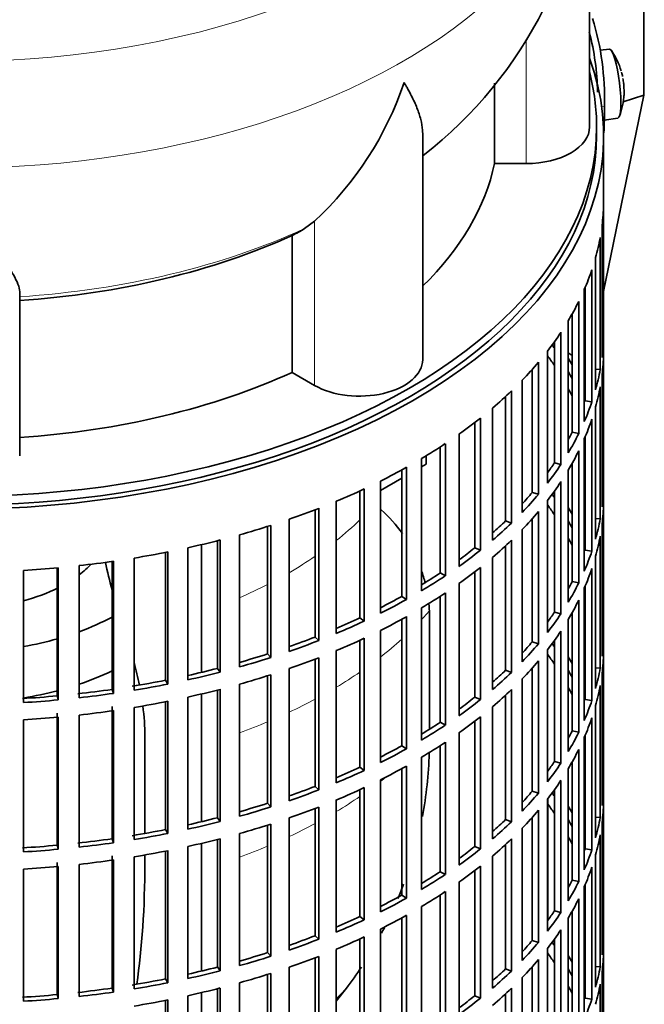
# Model space of a CAD drawing. Header units: millimetres. Extents: x 166 to 762, y -1995 to 1707.
# Tile 4 of 20: x 673 to 762, y -1885 to -1745. Entities that reach past the tile are written whole.
import ezdxf

# ---------------------------------------------------------------- set-up
doc = ezdxf.new("R2010")
doc.units = ezdxf.units.MM
for name, color, linetype in [('M5X8_UNI7687', 7, 'Continuous'), ('VSI134_DIFFUSORE', 7, 'Continuous'), ('VSI134_FILTRO_A', 7, 'Continuous'), ('VSI134_GIUNTO_8×', 7, 'Continuous'), ('VSI134_SUPPORTO_', 7, 'Continuous'), ('VSI134_TERMINALE', 7, 'Continuous')]:
    doc.layers.add(name, color=color, linetype=linetype)

# ---------------------------------------------------------------- blocks, each defined once
blk = doc.blocks.new('SE4')
at = {"layer": 'M5X8_UNI7687', "color": 7, "linetype": 'Continuous', "lineweight": 35}
for p, q in [((757.15, -1748.86), (755.85, -1748.98)), ((756.42, -1758.94), (758.35, -1758.65))]:
    blk.add_line(p, q, dxfattribs=at)
for centre, radius, start, end in [((749.24, -1754.8), 10, 16.6957, 35.0127), ((749.24, -1754.8), 10, 11.8797, 13.5278), ((1125.34, -1698.24), 370.34, 188.5064, 188.6141), ((749.24, -1754.8), 10, 338.98, 357.2751)]:
    blk.add_arc(centre, radius, start, end, dxfattribs=at)
for centre, major_axis, ratio, start_param, end_param in [((757.75, -1753.76), (0.6, -4.89), 0.169759, 0.004788, 3.136805), ((749.22, -1754.71), (-9.78, -2.08), 0.810411, 3.163117, 3.206609), ((749.25, -1754.92), (-9.94, -1.06), 0.589949, 3.053564, 3.168123), ((750.76, -1752.8), (7.36, -5.62), 0.747167, 0.443437, 0.593129)]:
    blk.add_ellipse(centre, major_axis=major_axis, ratio=ratio, start_param=start_param, end_param=end_param, dxfattribs=at)
at = {"layer": 'VSI134_DIFFUSORE', "color": 7, "linetype": 'Continuous', "lineweight": 35}
for p, q in [((754.33, -1759.91), (754.33, -1716.86)), ((740.8, -1753.69), (740.8, -1765.11)), ((730.61, -1792.98), (730.61, -1760.84)), ((740.8, -1765.11), (745.33, -1765.11)), ((715.24, -1773.31), (713.82, -1774.36)), ((712.04, -1775.33), (712.04, -1794.81)), ((673.33, -1806.68), (673.33, -1783.33)), ((712.04, -1794.81), (715.24, -1796.65))]:
    blk.add_line(p, q, dxfattribs=at)
at = {"layer": 'VSI134_DIFFUSORE', "color": 4, "linetype": 'Continuous', "lineweight": 9}
for p, q in [((745.33, -1765.11), (745.33, -1747.43)), ((715.24, -1796.65), (715.24, -1773.31))]:
    blk.add_line(p, q, dxfattribs=at)
at = {"layer": 'VSI134_DIFFUSORE', "color": 7, "linetype": 'Continuous', "lineweight": 35}
for centre, radius, start, end in [((693.06, -1715.58), 61.29, 307.8797, 358.8057), ((682.74, -1738.35), 47.73, 312.9143, 341.3628), ((705.91, -1761.97), 14.7, 294.6434, 302.5491)]:
    blk.add_arc(centre, radius, start, end, dxfattribs=at)
at = {"layer": 'VSI134_DIFFUSORE', "color": 4, "linetype": 'Continuous', "lineweight": 9}
for centre, major_axis, start_param, end_param in [((664.33, -1701.14), (85.67, 0), 2.814529, 6.283185), ((664.33, -1713.89), (-89.83, 0), 0, 3.208879), ((664.33, -1738.44), (79.5, 0), 4.82584, 5.384336)]:
    blk.add_ellipse(centre, major_axis=major_axis, ratio=0.57735, start_param=start_param, end_param=end_param, dxfattribs=at)
at = {"layer": 'VSI134_DIFFUSORE', "color": 7, "linetype": 'Continuous', "lineweight": 35}
for centre, major_axis, start_param, end_param in [((745.33, -1759.91), (-9, 0), 1.570796, 3.141593), ((664.33, -1759.91), (77, 0), 5.749077, 6.166034), ((664.33, -1740.44), (77, 0), 4.82954, 5.380636), ((721.61, -1792.98), (-9, 0), 0.785398, 3.141593), ((664.33, -1759.91), (77, 0), 4.82954, 5.380636)]:
    blk.add_ellipse(centre, major_axis=major_axis, ratio=0.57735, start_param=start_param, end_param=end_param, dxfattribs=at)
for points, knots in [([(730.61, -1760.85), (730.61, -1760.7), (730.6, -1760.54), (730.56, -1759.88), (730.47, -1759.37), (730.2, -1758.31), (730.02, -1757.76), (729.57, -1756.63), (729.3, -1756.05), (728.84, -1755.15), (728.68, -1754.85), (728.43, -1754.39), (728.34, -1754.23), (728.16, -1753.92), (728.07, -1753.76), (727.97, -1753.6)], [0.4604904, 0.4604904, 0.4604904, 0.4604904, 0.5, 0.5, 0.625, 0.625, 0.75, 0.75, 0.875, 0.875, 0.9375, 0.9375, 0.96875, 0.96875, 1, 1, 1, 1]), ([(673.33, -1783.33), (673.33, -1783.01), (673.24, -1782.65), (672.93, -1781.85), (672.71, -1781.41), (672.3, -1780.69), (672.15, -1780.44), (671.82, -1779.93), (671.65, -1779.66), (671.11, -1778.84), (670.72, -1778.26), (669.87, -1777.04), (669.42, -1776.4), (668.47, -1775.05), (667.98, -1774.34), (666.96, -1772.86), (666.45, -1772.09), (665.66, -1770.9), (665.4, -1770.49), (665, -1769.88), (664.86, -1769.67), (664.6, -1769.25), (664.46, -1769.04), (664.33, -1768.82)], [0, 0, 0, 0, 0.125, 0.125, 0.25, 0.25, 0.3125, 0.3125, 0.375, 0.375, 0.5, 0.5, 0.625, 0.625, 0.75, 0.75, 0.875, 0.875, 0.9375, 0.9375, 0.96875, 0.96875, 1, 1, 1, 1])]:
    blk.add_open_spline(points, degree=3, knots=knots, dxfattribs=at)
at = {"layer": 'VSI134_FILTRO_A', "color": 7, "linetype": 'Continuous', "lineweight": 35}
for p, q in [((756.33, -1925.25), (756.33, -1761.14)), ((756.32, -1770.99), (756.32, -1789.77)), ((756.1, -1773.88), (756.1, -1792.66)), ((755.84, -1775.62), (755.84, -1794.4)), ((755.19, -1778.48), (755.19, -1797.26)), ((754.66, -1780.2), (754.66, -1798.98)), ((753.58, -1783.02), (753.58, -1801.8)), ((753.68, -1782.77), (753.68, -1798.86)), ((752.79, -1784.71), (752.79, -1803.49)), ((751.84, -1786.51), (751.84, -1803.31)), ((751.29, -1787.46), (751.29, -1806.24)), ((750.25, -1789.1), (750.25, -1807.88)), ((756.1, -1789.77), (756.32, -1789.77)), ((749.33, -1790.44), (749.33, -1807.66)), ((748.34, -1791.77), (748.34, -1810.55)), ((756.32, -1792.22), (756.32, -1811)), ((747.06, -1793.36), (747.06, -1812.13)), ((746.17, -1794.38), (746.17, -1811.87)), ((755.19, -1794.35), (755.84, -1794.4)), ((756.1, -1795.11), (756.1, -1813.88)), ((744.75, -1795.92), (744.75, -1814.7)), ((755.84, -1796.85), (755.84, -1815.63)), ((742.4, -1798.23), (742.4, -1815.9)), ((743.24, -1797.43), (743.24, -1816.21)), ((740.55, -1799.86), (740.55, -1818.64)), ((753.68, -1798.86), (754.66, -1798.98)), ((755.19, -1799.71), (755.19, -1818.49)), ((738.82, -1801.3), (738.82, -1820.08)), ((738.02, -1801.92), (738.02, -1819.72)), ((754.66, -1801.43), (754.66, -1820.21)), ((735.77, -1803.59), (735.77, -1822.37)), ((751.84, -1803.31), (752.79, -1803.49)), ((753.68, -1804), (753.68, -1820.08)), ((733.09, -1805.41), (733.09, -1823.31)), ((733.83, -1804.93), (733.83, -1823.7)), ((753.58, -1804.25), (753.58, -1823.03)), ((752.79, -1805.94), (752.79, -1824.72)), ((728.31, -1808.29), (728.31, -1827.07)), ((730.45, -1807.05), (730.45, -1825.83)), ((749.33, -1807.66), (750.25, -1807.88)), ((751.84, -1807.74), (751.84, -1824.54)), ((727.63, -1808.66), (727.63, -1826.64)), ((751.29, -1808.69), (751.29, -1827.47)), ((724.62, -1810.24), (724.62, -1829.02)), ((750.25, -1810.33), (750.25, -1829.11)), ((756.1, -1811), (756.32, -1811)), ((721.69, -1811.65), (721.69, -1829.69)), ((722.3, -1811.36), (722.3, -1830.14)), ((746.17, -1811.87), (747.06, -1812.13)), ((749.33, -1811.67), (749.33, -1828.89)), ((718.33, -1813.12), (718.33, -1831.9)), ((748.34, -1813), (748.34, -1831.78)), ((756.32, -1813.45), (756.32, -1832.23)), ((715.32, -1814.33), (715.32, -1832.42)), ((715.85, -1814.12), (715.85, -1832.9)), ((747.06, -1814.58), (747.06, -1833.36)), ((708.55, -1816.7), (708.55, -1834.82)), ((709.01, -1816.55), (709.01, -1835.33)), ((711.64, -1815.67), (711.64, -1834.45)), ((742.4, -1815.9), (743.24, -1816.21)), ((746.17, -1815.61), (746.17, -1833.1)), ((755.19, -1815.58), (755.84, -1815.63)), ((756.1, -1816.33), (756.1, -1835.11)), ((704.58, -1817.88), (704.58, -1836.66)), ((744.75, -1817.14), (744.75, -1835.92)), ((755.84, -1818.08), (755.84, -1836.85)), ((701.45, -1818.72), (701.45, -1836.87)), ((701.84, -1818.62), (701.84, -1837.4)), ((742.4, -1819.46), (742.4, -1837.13)), ((743.24, -1818.66), (743.24, -1837.44)), ((694.07, -1820.38), (694.07, -1838.55)), ((694.37, -1820.32), (694.37, -1839.1)), ((697.22, -1819.73), (697.22, -1838.5)), ((738.02, -1819.72), (738.82, -1820.08)), ((753.68, -1820.08), (754.66, -1820.21)), ((681.8, -1822.27), (681.8, -1841.05)), ((686.46, -1821.67), (686.46, -1839.86)), ((686.68, -1821.64), (686.68, -1840.42)), ((689.6, -1821.19), (689.6, -1839.97)), ((740.55, -1821.09), (740.55, -1839.87)), ((755.19, -1820.94), (755.19, -1839.72)), ((673.86, -1822.95), (673.86, -1841.73)), ((678.68, -1822.58), (678.68, -1840.78)), ((678.81, -1822.57), (678.81, -1841.35)), ((733.09, -1823.31), (733.83, -1823.7)), ((738.02, -1823.15), (738.02, -1840.95)), ((738.82, -1822.53), (738.82, -1841.3)), ((754.66, -1822.66), (754.66, -1841.44)), ((735.77, -1824.82), (735.77, -1843.59)), ((751.84, -1824.54), (752.79, -1824.72)), ((733.83, -1826.15), (733.83, -1844.93)), ((753.58, -1825.48), (753.58, -1844.26)), ((753.68, -1825.23), (753.68, -1841.31)), ((727.63, -1826.64), (728.31, -1827.07)), ((733.09, -1826.64), (733.09, -1844.54)), ((752.79, -1827.17), (752.79, -1845.95)), ((730.45, -1828.28), (730.45, -1847.06)), ((749.33, -1828.89), (750.25, -1829.11)), ((751.84, -1828.97), (751.84, -1845.77)), ((721.69, -1829.69), (722.3, -1830.14)), ((727.63, -1829.89), (727.63, -1847.87)), ((728.31, -1829.52), (728.31, -1848.3)), ((751.29, -1829.92), (751.29, -1848.7)), ((724.62, -1831.47), (724.62, -1850.25)), ((750.25, -1831.56), (750.25, -1850.34)), ((715.32, -1832.42), (715.85, -1832.9)), ((721.69, -1832.88), (721.69, -1850.91)), ((722.3, -1832.59), (722.3, -1851.37)), ((746.17, -1833.1), (747.06, -1833.36)), ((749.33, -1832.9), (749.33, -1850.12)), ((756.1, -1832.22), (756.32, -1832.23)), ((708.55, -1834.82), (709.01, -1835.33)), ((718.33, -1834.35), (718.33, -1853.13)), ((748.34, -1834.23), (748.34, -1853.01)), ((756.32, -1834.68), (756.32, -1853.46)), ((715.32, -1835.56), (715.32, -1853.65)), ((715.85, -1835.35), (715.85, -1854.13)), ((747.06, -1835.81), (747.06, -1854.59)), ((701.45, -1836.87), (701.84, -1837.4)), ((711.64, -1836.9), (711.64, -1855.68)), ((742.4, -1837.13), (743.24, -1837.44)), ((746.17, -1836.84), (746.17, -1854.33)), ((755.19, -1836.81), (755.84, -1836.85)), ((756.1, -1837.56), (756.1, -1856.34)), ((694.07, -1838.55), (694.37, -1839.1)), ((704.58, -1839.11), (704.58, -1857.89)), ((708.55, -1837.93), (708.55, -1856.04)), ((709.01, -1837.78), (709.01, -1856.56)), ((744.75, -1838.37), (744.75, -1857.15)), ((686.46, -1839.86), (686.68, -1840.42)), ((701.45, -1839.95), (701.45, -1858.1)), ((701.84, -1839.85), (701.84, -1858.63)), ((743.24, -1839.89), (743.24, -1858.67)), ((755.84, -1839.3), (755.84, -1858.08)), ((678.68, -1840.78), (678.81, -1841.35)), ((694.07, -1841.61), (694.07, -1859.78)), ((694.37, -1841.55), (694.37, -1860.33)), ((697.22, -1840.95), (697.22, -1859.73)), ((738.02, -1840.95), (738.82, -1841.3)), ((742.4, -1840.68), (742.4, -1858.36)), ((753.68, -1841.31), (754.66, -1841.44)), ((678.68, -1843.23), (678.68, -1862.01)), ((686.46, -1842.31), (686.46, -1861.09)), ((686.68, -1842.87), (686.68, -1861.65)), ((689.6, -1842.42), (689.6, -1861.2)), ((740.55, -1842.32), (740.55, -1861.1)), ((755.19, -1842.17), (755.19, -1860.95)), ((673.86, -1844.18), (673.86, -1862.96)), ((678.81, -1843.8), (678.81, -1862.58)), ((681.8, -1843.5), (681.8, -1862.28)), ((733.09, -1844.54), (733.83, -1844.93)), ((738.02, -1844.38), (738.02, -1862.18)), ((738.82, -1843.75), (738.82, -1862.53)), ((754.66, -1843.89), (754.66, -1862.67)), ((735.77, -1846.04), (735.77, -1864.82)), ((751.84, -1845.77), (752.79, -1845.95)), ((733.83, -1847.38), (733.83, -1866.16)), ((753.58, -1846.71), (753.58, -1865.49)), ((753.68, -1846.46), (753.68, -1862.54)), ((727.63, -1847.87), (728.31, -1848.3)), ((733.09, -1847.87), (733.09, -1865.77)), ((752.79, -1848.39), (752.79, -1867.17)), ((730.45, -1849.51), (730.45, -1868.29)), ((749.33, -1850.12), (750.25, -1850.34)), ((751.84, -1850.2), (751.84, -1867)), ((721.69, -1850.91), (722.3, -1851.37)), ((727.63, -1851.12), (727.63, -1869.1)), ((728.31, -1850.75), (728.31, -1869.53)), ((751.29, -1851.15), (751.29, -1869.93)), ((724.62, -1852.7), (724.62, -1871.48)), ((750.25, -1852.79), (750.25, -1871.57)), ((715.32, -1853.65), (715.85, -1854.13)), ((721.69, -1854.1), (721.69, -1872.14)), ((722.3, -1853.82), (722.3, -1872.6)), ((746.17, -1854.33), (747.06, -1854.59)), ((749.33, -1854.13), (749.33, -1871.35)), ((756.1, -1853.45), (756.32, -1853.46)), ((718.33, -1855.58), (718.33, -1874.36)), ((748.34, -1855.46), (748.34, -1874.24)), ((756.32, -1855.91), (756.32, -1874.69)), ((708.55, -1856.04), (709.01, -1856.56)), ((715.32, -1856.79), (715.32, -1874.87)), ((715.85, -1856.58), (715.85, -1875.36)), ((747.06, -1857.04), (747.06, -1875.82)), ((701.45, -1858.1), (701.84, -1858.63)), ((711.64, -1858.13), (711.64, -1876.91)), ((742.4, -1858.36), (743.24, -1858.67)), ((746.17, -1858.07), (746.17, -1875.55)), ((755.19, -1858.03), (755.84, -1858.08)), ((694.07, -1859.78), (694.37, -1860.33)), ((708.55, -1859.15), (708.55, -1877.27)), ((709.01, -1859.01), (709.01, -1877.79)), ((744.75, -1859.6), (744.75, -1878.38)), ((756.1, -1858.79), (756.1, -1877.57)), ((686.46, -1861.09), (686.68, -1861.65)), ((701.45, -1861.18), (701.45, -1879.32)), ((701.84, -1861.08), (701.84, -1879.86)), ((704.58, -1860.34), (704.58, -1879.12)), ((743.24, -1861.12), (743.24, -1879.9)), ((755.84, -1860.53), (755.84, -1879.31)), ((678.68, -1862.01), (678.81, -1862.58)), ((694.07, -1862.84), (694.07, -1881.01)), ((694.37, -1862.78), (694.37, -1881.56)), ((697.22, -1862.18), (697.22, -1880.96)), ((738.02, -1862.18), (738.82, -1862.53)), ((742.4, -1861.91), (742.4, -1879.59)), ((753.68, -1862.54), (754.66, -1862.67)), ((686.46, -1863.54), (686.46, -1882.32)), ((686.68, -1864.1), (686.68, -1882.88)), ((689.6, -1863.65), (689.6, -1882.43)), ((740.55, -1863.55), (740.55, -1882.33)), ((755.19, -1863.4), (755.19, -1882.17)), ((673.86, -1865.41), (673.86, -1884.19)), ((678.68, -1864.46), (678.68, -1883.24)), ((678.81, -1865.03), (678.81, -1883.81)), ((681.8, -1864.73), (681.8, -1883.51)), ((738.02, -1865.61), (738.02, -1883.41)), ((738.82, -1864.98), (738.82, -1883.76)), ((754.66, -1865.12), (754.66, -1883.9)), ((733.09, -1865.77), (733.83, -1866.16)), ((751.84, -1867), (752.79, -1867.17)), ((735.77, -1867.27), (735.77, -1886.05)), ((753.58, -1867.94), (753.58, -1886.71)), ((753.68, -1867.69), (753.68, -1883.77)), ((727.63, -1869.1), (728.31, -1869.53)), ((733.09, -1869.1), (733.09, -1887)), ((733.83, -1868.61), (733.83, -1887.39)), ((752.79, -1869.62), (752.79, -1888.4)), ((730.45, -1870.74), (730.45, -1889.52)), ((721.69, -1872.14), (722.3, -1872.6)), ((727.63, -1872.35), (727.63, -1890.33)), ((728.31, -1871.98), (728.31, -1890.76)), ((749.33, -1871.35), (750.25, -1871.57)), ((751.29, -1872.38), (751.29, -1891.16)), ((751.84, -1871.43), (751.84, -1888.23)), ((724.62, -1873.93), (724.62, -1892.71)), ((750.25, -1874.02), (750.25, -1892.8)), ((715.32, -1874.87), (715.85, -1875.36)), ((721.69, -1875.33), (721.69, -1893.37)), ((722.3, -1875.05), (722.3, -1893.83)), ((749.33, -1875.36), (749.33, -1892.58)), ((756.1, -1874.68), (756.32, -1874.69)), ((718.33, -1876.81), (718.33, -1895.59)), ((746.17, -1875.55), (747.06, -1875.82)), ((748.34, -1876.69), (748.34, -1895.47)), ((708.55, -1877.27), (709.01, -1877.79)), ((715.32, -1878.02), (715.32, -1896.1)), ((715.85, -1877.81), (715.85, -1896.59)), ((747.06, -1878.27), (747.06, -1897.05)), ((756.32, -1877.14), (756.32, -1895.92)), ((701.45, -1879.32), (701.84, -1879.86)), ((711.64, -1879.36), (711.64, -1898.14)), ((742.4, -1879.59), (743.24, -1879.9)), ((746.17, -1879.3), (746.17, -1896.78)), ((755.19, -1879.26), (755.84, -1879.31)), ((694.07, -1881.01), (694.37, -1881.56)), ((708.55, -1880.38), (708.55, -1898.5)), ((709.01, -1880.24), (709.01, -1899.02)), ((744.75, -1880.83), (744.75, -1899.61)), ((756.1, -1880.02), (756.1, -1898.8)), ((686.46, -1882.32), (686.68, -1882.88)), ((701.45, -1882.41), (701.45, -1900.55)), ((701.84, -1882.31), (701.84, -1901.09)), ((704.58, -1881.57), (704.58, -1900.35)), ((743.24, -1882.35), (743.24, -1901.12)), ((755.84, -1881.76), (755.84, -1900.54)), ((678.68, -1883.24), (678.81, -1883.81)), ((697.22, -1883.41), (697.22, -1902.19)), ((738.02, -1883.41), (738.82, -1883.76)), ((742.4, -1883.14), (742.4, -1900.81)), ((753.68, -1883.77), (754.66, -1883.9)), ((694.07, -1884.07), (694.07, -1902.24)), ((694.37, -1884.01), (694.37, -1902.79))]:
    blk.add_line(p, q, dxfattribs=at)
for centre, major_axis, start_param, end_param in [((664.33, -1761.14), (-92, 0), -0.208894, 3.350487), ((664.33, -1761.14), (-91, 0), 0, 3.141593), ((664.33, -1770.12), (92, 0), 6.212375, 6.266729), ((664.33, -1770.12), (92, 0), -0.158077, -0.103722), ((664.33, -1770.12), (92, 0), -0.245343, -0.190989), ((664.33, -1770.12), (92, 0), -0.33261, -0.278255), ((664.33, -1770.12), (92, 0), -0.419876, -0.365522), ((664.33, -1788.9), (92, 0), 6.212375, 6.266729), ((664.33, -1810.13), (91, 0), 0.365223, 0.374965), ((664.33, -1812.58), (91, 0), 0.365223, 0.394539), ((664.33, -1810.13), (92, 0), 0.313806, 0.33261), ((664.33, -1791.35), (92, 0), 6.212375, 6.266729), ((664.33, -1770.12), (92, 0), -0.507143, -0.452788), ((664.33, -1810.13), (91, 0), 0.277957, 0.299174), ((664.33, -1788.9), (92, 0), -0.158077, -0.103722), ((664.33, -1812.58), (91, 0), 0.277957, 0.299174), ((664.33, -1791.35), (92, 0), -0.158077, -0.103722), ((664.33, -1770.12), (92, 0), -0.594409, -0.540055), ((664.33, -1788.9), (92, 0), -0.245343, -0.190989), ((664.33, -1770.12), (92, 0), -0.681676, -0.627321), ((664.33, -1791.35), (92, 0), -0.245343, -0.190989), ((664.33, -1788.9), (91, 0), -0.299174, -0.277957), ((664.33, -1788.9), (92, 0), -0.33261, -0.278255), ((664.33, -1770.12), (92, 0), -0.768942, -0.714588), ((664.33, -1791.35), (92, 0), -0.33261, -0.278255), ((664.33, -1770.12), (92, 0), -0.856209, -0.801854), ((664.33, -1788.9), (91, 0), -0.394539, -0.365223), ((664.33, -1788.9), (92, 0), -0.419876, -0.365522), ((664.33, -1791.35), (92, 0), -0.419876, -0.365522), ((664.33, -1810.13), (92, 0), 6.212375, 6.266729), ((664.33, -1770.12), (92, 0), -0.943475, -0.889121), ((664.33, -1788.9), (91, 0), -0.486998, -0.45249), ((664.33, -1788.9), (92, 0), -0.507143, -0.452788), ((664.33, -1831.36), (91, 0), 0.365223, 0.374965), ((664.33, -1833.8), (91, 0), 0.365223, 0.392699), ((664.33, -1812.58), (92, 0), 6.212375, 6.266729), ((664.33, -1770.12), (92, 0), -1.030742, -0.976387), ((664.33, -1791.35), (92, 0), -0.507143, -0.452788), ((664.33, -1831.36), (92, 0), 0.313806, 0.33261), ((664.33, -1770.12), (92, 0), -1.118008, -1.063654), ((664.33, -1788.9), (91, 0), -0.577951, -0.539756), ((664.33, -1788.9), (92, 0), -0.594409, -0.540055), ((664.33, -1831.36), (91, 0), 0.277957, 0.299174), ((664.33, -1810.13), (92, 0), -0.158077, -0.103722), ((664.33, -1812.58), (92, 0), -0.158077, -0.103722), ((664.33, -1770.12), (92, 0), -1.205275, -1.15092), ((664.33, -1791.35), (92, 0), -0.594409, -0.540055), ((664.33, -1833.8), (91, 0), 0.277957, 0.299174), ((664.33, -1770.12), (92, 0), -1.292541, -1.238186), ((664.33, -1788.9), (91, 0), -0.668018, -0.627022), ((664.33, -1788.9), (92, 0), -0.681676, -0.627321), ((664.33, -1810.13), (92, 0), -0.245343, -0.190989), ((664.33, -1770.12), (92, 0), -1.379807, -1.325453), ((664.33, -1770.12), (92, 0), -1.467074, -1.412719), ((664.33, -1788.9), (91, 0), -0.757518, -0.714289), ((664.33, -1788.9), (92, 0), -0.768942, -0.714588), ((664.33, -1791.35), (92, 0), -0.681676, -0.627321), ((664.33, -1812.58), (92, 0), -0.245343, -0.190989), ((664.33, -1810.13), (91, 0), -0.299174, -0.277957), ((664.33, -1810.13), (92, 0), -0.33261, -0.278255), ((664.33, -1791.35), (92, 0), -0.768942, -0.714588), ((664.33, -1788.9), (91, 0), -0.846635, -0.801555), ((664.33, -1788.9), (92, 0), -0.856209, -0.801854), ((664.33, -1812.58), (92, 0), -0.33261, -0.278255), ((664.33, -1810.13), (91, 0), -0.394539, -0.365223), ((664.33, -1810.13), (92, 0), -0.419876, -0.365522), ((664.33, -1788.9), (91, 0), -0.935485, -0.888822), ((664.33, -1788.9), (92, 0), -0.943475, -0.889121), ((664.33, -1791.35), (92, 0), -0.856209, -0.801854), ((664.33, -1812.58), (92, 0), -0.419876, -0.365522), ((664.33, -1788.9), (91, 0), -1.024141, -0.976088), ((664.33, -1788.9), (92, 0), -1.030742, -0.976387), ((664.33, -1791.35), (92, 0), -0.943475, -0.889121), ((664.33, -1810.13), (91, 0), -0.486998, -0.45249), ((664.33, -1810.13), (92, 0), -0.507143, -0.452788), ((664.33, -1852.58), (91, 0), 0.365223, 0.374965), ((664.33, -1831.36), (92, 0), 6.212375, 6.266729), ((664.33, -1788.9), (91, 0), -1.112655, -1.063355), ((664.33, -1855.03), (91, 0), 0.365223, 0.394539), ((664.33, -1833.8), (92, 0), 6.212375, 6.266729), ((664.33, -1788.9), (92, 0), -1.118008, -1.063654), ((664.33, -1791.35), (92, 0), -1.030742, -0.976387), ((664.33, -1812.58), (92, 0), -0.507143, -0.452788), ((664.33, -1852.58), (92, 0), 0.313806, 0.33261), ((664.33, -1788.9), (91, 0), -1.201065, -1.150621), ((664.33, -1788.9), (92, 0), -1.205275, -1.15092), ((664.33, -1810.13), (91, 0), -0.577951, -0.539756), ((664.33, -1810.13), (92, 0), -0.594409, -0.540055), ((664.33, -1852.58), (91, 0), 0.277957, 0.299174), ((664.33, -1831.36), (92, 0), -0.158077, -0.103722), ((664.33, -1788.9), (91, 0), -1.29284, -1.237888), ((664.33, -1788.9), (92, 0), -1.292541, -1.238186), ((664.33, -1791.35), (92, 0), -1.118008, -1.063654), ((664.33, -1788.9), (91, 0), -1.380106, -1.325154), ((664.33, -1788.9), (92, 0), -1.379807, -1.325453), ((664.33, -1791.35), (92, 0), -1.205275, -1.15092), ((664.33, -1812.58), (92, 0), -0.594409, -0.540055), ((664.33, -1855.03), (91, 0), 0.277957, 0.299174), ((664.33, -1833.8), (92, 0), -0.158077, -0.103722), ((664.33, -1788.9), (91, 0), -1.467373, -1.412421), ((664.33, -1788.9), (92, 0), -1.467074, -1.412719), ((664.33, -1791.35), (92, 0), -1.292541, -1.238186), ((664.33, -1810.13), (91, 0), -0.668018, -0.627022), ((664.33, -1810.13), (92, 0), -0.681676, -0.627321), ((664.33, -1831.36), (92, 0), -0.245343, -0.190989), ((664.33, -1791.35), (92, 0), -1.379807, -1.325453), ((664.33, -1791.35), (92, 0), -1.467074, -1.412719), ((664.33, -1810.13), (91, 0), -0.757518, -0.714289), ((664.33, -1812.58), (92, 0), -0.681676, -0.627321), ((664.33, -1833.8), (92, 0), -0.245343, -0.190989), ((664.33, -1810.13), (92, 0), -0.768942, -0.714588), ((664.33, -1831.36), (91, 0), -0.299174, -0.277957), ((664.33, -1831.36), (92, 0), -0.33261, -0.278255), ((664.33, -1812.58), (92, 0), -0.768942, -0.714588), ((664.33, -1810.13), (91, 0), -0.846635, -0.801555), ((664.33, -1810.13), (92, 0), -0.856209, -0.801854), ((664.33, -1833.8), (92, 0), -0.33261, -0.278255), ((664.33, -1831.36), (91, 0), -0.394539, -0.365223), ((664.33, -1810.13), (91, 0), -0.935485, -0.888822), ((664.33, -1810.13), (92, 0), -0.943475, -0.889121), ((664.33, -1812.58), (92, 0), -0.856209, -0.801854), ((664.33, -1831.36), (92, 0), -0.419876, -0.365522), ((664.33, -1833.8), (92, 0), -0.419876, -0.365522), ((664.33, -1810.13), (91, 0), -1.024141, -0.976088), ((664.33, -1810.13), (92, 0), -1.030742, -0.976387), ((664.33, -1812.58), (92, 0), -0.943475, -0.889121), ((664.33, -1831.36), (91, 0), -0.486998, -0.45249), ((664.33, -1852.58), (92, 0), 6.212375, 6.266729), ((664.33, -1831.36), (92, 0), -0.507143, -0.452788), ((664.33, -1873.81), (91, 0), 0.365223, 0.374965), ((664.33, -1855.03), (92, 0), 6.212375, 6.266729), ((664.33, -1810.13), (91, 0), -1.112655, -1.063355), ((664.33, -1810.13), (92, 0), -1.118008, -1.063654), ((664.33, -1812.58), (92, 0), -1.030742, -0.976387), ((664.33, -1833.8), (92, 0), -0.507143, -0.452788), ((664.33, -1876.26), (91, 0), 0.365223, 0.394539), ((664.33, -1873.81), (92, 0), 0.313806, 0.33261), ((664.33, -1810.13), (91, 0), -1.201065, -1.150621), ((664.33, -1810.13), (92, 0), -1.205275, -1.15092), ((664.33, -1831.36), (91, 0), -0.577951, -0.539756), ((664.33, -1831.36), (92, 0), -0.594409, -0.540055), ((664.33, -1873.81), (91, 0), 0.277957, 0.299174), ((664.33, -1852.58), (92, 0), -0.158077, -0.103722), ((664.33, -1810.13), (91, 0), -1.29284, -1.237888), ((664.33, -1812.58), (92, 0), -1.118008, -1.063654), ((664.33, -1810.13), (91, 0), -1.380106, -1.325154), ((664.33, -1810.13), (92, 0), -1.292541, -1.238186), ((664.33, -1812.58), (92, 0), -1.205275, -1.15092), ((664.33, -1833.8), (92, 0), -0.594409, -0.540055), ((664.33, -1876.26), (91, 0), 0.277957, 0.299174), ((664.33, -1873.81), (92, 0), 0.240575, 0.245343), ((664.33, -1855.03), (92, 0), -0.158077, -0.103722), ((664.33, -1810.13), (91, 0), -1.467373, -1.412421), ((664.33, -1810.13), (92, 0), -1.467074, -1.412719), ((664.33, -1810.13), (92, 0), -1.379807, -1.325453), ((664.33, -1812.58), (92, 0), -1.292541, -1.238186), ((664.33, -1831.36), (91, 0), -0.668018, -0.627022), ((664.33, -1831.36), (92, 0), -0.681676, -0.627321), ((664.33, -1852.58), (91, 0), -0.196715, -0.19069), ((664.33, -1852.58), (92, 0), -0.245343, -0.190989), ((664.33, -1812.58), (92, 0), -1.379807, -1.325453), ((664.33, -1812.58), (92, 0), -1.467074, -1.412719), ((664.33, -1833.8), (92, 0), -0.681676, -0.627321), ((664.33, -1855.03), (92, 0), -0.245343, -0.190989), ((664.33, -1831.36), (91, 0), -0.757518, -0.714289), ((664.33, -1831.36), (92, 0), -0.768942, -0.714588), ((664.33, -1852.58), (91, 0), -0.299174, -0.277957), ((664.33, -1852.58), (92, 0), -0.33261, -0.278255), ((664.33, -1831.36), (91, 0), -0.846635, -0.801555), ((664.33, -1831.36), (92, 0), -0.856209, -0.801854), ((664.33, -1833.8), (92, 0), -0.768942, -0.714588), ((664.33, -1855.03), (92, 0), -0.33261, -0.278255), ((664.33, -1831.36), (91, 0), -0.935485, -0.888822), ((664.33, -1831.36), (92, 0), -0.943475, -0.889121), ((664.33, -1833.8), (92, 0), -0.856209, -0.801854), ((664.33, -1852.58), (91, 0), -0.394539, -0.365223), ((664.33, -1852.58), (92, 0), -0.419876, -0.365522), ((664.33, -1855.03), (92, 0), -0.419876, -0.365522), ((664.33, -1831.36), (91, 0), -1.024141, -0.976088), ((664.33, -1831.36), (92, 0), -1.030742, -0.976387), ((664.33, -1833.8), (92, 0), -0.943475, -0.889121), ((664.33, -1873.81), (92, 0), 6.212375, 6.266729), ((664.33, -1852.58), (91, 0), -0.486998, -0.45249), ((664.33, -1852.58), (92, 0), -0.507143, -0.452788), ((664.33, -1895.04), (91, 0), 0.365223, 0.374965), ((664.33, -1831.36), (91, 0), -1.112655, -1.063355), ((664.33, -1831.36), (92, 0), -1.118008, -1.063654), ((664.33, -1833.8), (92, 0), -1.030742, -0.976387), ((664.33, -1855.03), (92, 0), -0.507143, -0.452788), ((664.33, -1897.49), (91, 0), 0.365223, 0.394539), ((664.33, -1895.04), (92, 0), 0.313806, 0.33261), ((664.33, -1876.26), (92, 0), 6.212375, 6.266729), ((664.33, -1831.36), (91, 0), -1.201065, -1.150621), ((664.33, -1852.58), (91, 0), -0.577951, -0.539756), ((664.33, -1895.04), (91, 0), 0.277957, 0.299174), ((664.33, -1873.81), (92, 0), -0.158077, -0.103722), ((664.33, -1831.36), (91, 0), -1.29284, -1.237888), ((664.33, -1831.36), (92, 0), -1.205275, -1.15092), ((664.33, -1833.8), (92, 0), -1.118008, -1.063654), ((664.33, -1852.58), (92, 0), -0.594409, -0.540055), ((664.33, -1831.36), (91, 0), -1.380106, -1.325154), ((664.33, -1831.36), (92, 0), -1.292541, -1.238186), ((664.33, -1833.8), (92, 0), -1.205275, -1.15092), ((664.33, -1855.03), (92, 0), -0.594409, -0.540055), ((664.33, -1897.49), (91, 0), 0.277957, 0.299174), ((664.33, -1876.26), (92, 0), -0.158077, -0.103722), ((664.33, -1831.36), (91, 0), -1.467373, -1.412421), ((664.33, -1831.36), (92, 0), -1.467074, -1.412719), ((664.33, -1831.36), (92, 0), -1.379807, -1.325453), ((664.33, -1852.58), (91, 0), -0.668018, -0.627022), ((664.33, -1852.58), (92, 0), -0.681676, -0.627321), ((664.33, -1873.81), (92, 0), -0.245343, -0.190989), ((664.33, -1833.8), (92, 0), -1.292541, -1.238186)]:
    blk.add_ellipse(centre, major_axis=major_axis, ratio=0.57735, start_param=start_param, end_param=end_param, dxfattribs=at)
at = {"layer": 'VSI134_GIUNTO_8×', "color": 7, "linetype": 'Continuous', "lineweight": 35}
for centre, major_axis, start_param, end_param in [((664.33, -1815.84), (-22, 0), -3.795301, -3.653859), ((664.33, -1815.84), (-22, 0), 2.018583, 2.287896), ((664.33, -1815.84), (-32.5, 0), -4.14508, -3.963396), ((664.33, -1815.84), (-32.5, 0), -4.414934, -4.255007), ((664.33, -1821.94), (-34.5, 0), -4.181601, -4.016029), ((664.33, -1821.94), (-34.5, 0), -4.432658, -4.283346)]:
    blk.add_ellipse(centre, major_axis=major_axis, ratio=0.57735, start_param=start_param, end_param=end_param, dxfattribs=at)
at = {"layer": 'VSI134_SUPPORTO_', "color": 7, "linetype": 'Continuous', "lineweight": 35}
for p, q in [((755.33, -1761.14), (755.33, -1759.91)), ((731.09, -1807.84), (731.09, -1806.67)), ((731.09, -1807.84), (730.45, -1808.21)), ((727.63, -1809.83), (724.62, -1811.57)), ((699.16, -1819.28), (699.16, -1837.44)), ((731.56, -1845.54), (731.56, -1828.7)), ((699.16, -1840.51), (699.16, -1858.67)), ((691.12, -1860.34), (691.12, -1846.46)), ((748.41, -1855.37), (748.41, -1872.69)), ((699.16, -1861.74), (699.16, -1879.89)), ((691.12, -1864.52), (691.12, -1863.39)), ((718.33, -1884.19), (719.77, -1882.35)), ((699.16, -1882.97), (699.16, -1901.12))]:
    blk.add_line(p, q, dxfattribs=at)
for centre, radius, start, end in [((710.69, -1829.83), 20.9, 35.4329, 47.7987), ((710.69, -1829.83), 20.9, 14.0259, 19.2298), ((710.69, -1829.83), 20.9, 3.1007, 5.7566), ((673.35, -1847.22), 58.21, 349.4038, 358.3179), ((673.35, -1847.22), 58.21, 337.4118, 339.555), ((673.35, -1847.22), 58.21, 332.0207, 332.8941), ((673.35, -1847.22), 58.21, 322.877, 326.4969)]:
    blk.add_arc(centre, radius, start, end, dxfattribs=at)
for centre, major_axis, ratio, start_param, end_param in [((664.33, -1759.91), (91, 0), 0.57735, 2.993207, 6.283185), ((664.33, -1759.91), (91, 0), 0.57735, 0, 0.148386), ((696.48, -1820.68), (-8.14, 34.04), 0.31246, 1.529366, 1.643573), ((685.38, -1838.46), (3.49, -14.59), 0.31246, 1.44286, 1.661698), ((685.38, -1838.46), (3.49, -14.59), 0.31246, 0.917533, 1.237075), ((656.68, -1816.51), (20.93, -87.53), 0.31246, 0.65805, 0.917533)]:
    blk.add_ellipse(centre, major_axis=major_axis, ratio=ratio, start_param=start_param, end_param=end_param, dxfattribs=at)
at = {"layer": 'VSI134_SUPPORTO_', "color": 4, "linetype": 'Continuous', "lineweight": 9}
for centre, major_axis, start_param, end_param in [((664.33, -1796.2), (66.6, 0), -0.625209, -0.533057), ((664.33, -1796.2), (66.6, 0), -0.780897, -0.698932), ((664.33, -1796.2), (66.6, 0), -0.921885, -0.844673), ((664.33, -1809.5), (75, 0), -0.491682, -0.459415), ((664.33, -1809.5), (75, 0), -0.63707, -0.566131), ((664.33, -1809.5), (75, 0), -0.766956, -0.70007), ((664.33, -1809.5), (75, 0), -0.888301, -0.823319), ((664.33, -1809.5), (75, 0), -1.004352, -0.94022), ((664.33, -1827.18), (75, 0), -0.63707, -0.618187), ((664.33, -1827.18), (75, 0), -0.766956, -0.70007), ((664.33, -1827.18), (75, 0), -0.888301, -0.823319), ((664.33, -1827.18), (75, 0), -1.004352, -0.94022), ((664.33, -1865.96), (62.27, 0), -0.521266, -0.473078)]:
    blk.add_ellipse(centre, major_axis=major_axis, ratio=0.57735, start_param=start_param, end_param=end_param, dxfattribs=at)
at = {"layer": 'VSI134_TERMINALE', "color": 7, "linetype": 'Continuous', "lineweight": 35}
for p, q in [((762.05, -1727.82), (762.05, -1755.38)), ((756.33, -1783.3), (762.05, -1755.38)), ((759.11, -1756.35), (762.05, -1755.38)), ((756.43, -1756.95), (756.43, -1758.59)), ((751.84, -1792.39), (751.29, -1792))]:
    blk.add_line(p, q, dxfattribs=at)
at = {"layer": 'VSI134_TERMINALE', "color": 4, "linetype": 'Continuous', "lineweight": 9}
for p, q in [((756.05, -1756.98), (756.43, -1756.95)), ((756.43, -1758.59), (756.23, -1758.6))]:
    blk.add_line(p, q, dxfattribs=at)
at = {"layer": 'VSI134_TERMINALE', "color": 7, "linetype": 'Continuous', "lineweight": 35}
for centre, radius, start, end in [((717.82, -1755.82), 38.63, 358.3189, 17.0497), ((718.57, -1755.68), 36.9, 1.1423, 14.5372)]:
    blk.add_arc(centre, radius, start, end, dxfattribs=at)
blk.add_open_spline([(756.43, -1758.59), (756.43, -1759.07), (756.42, -1759.52), (756.4, -1760.12), (756.39, -1760.31), (756.37, -1760.57), (756.37, -1760.65), (756.36, -1760.73)], degree=3, knots=[0, 0, 0, 0, 0.125, 0.125, 0.1875, 0.1875, 0.2147272, 0.2147272, 0.2147272, 0.2147272], dxfattribs=at)

msp = doc.modelspace()

# ---------------------------------------------------------------- block references
msp.add_blockref('SE4', (0, 0))

doc.saveas('drawing.dxf')
